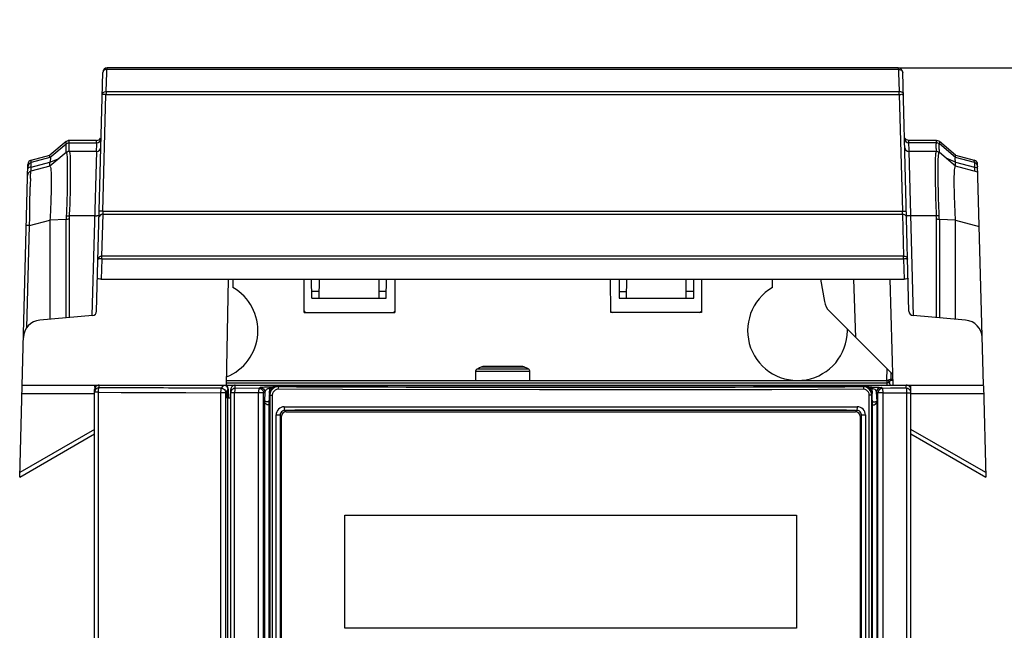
# Model space of a CAD drawing. Header units: millimetres. Extents: x 0 to 594, y 0 to 420.
# Tile 8 of 49: x 99 to 153, y 287 to 320. Entities that reach past the tile are written whole.
import ezdxf

# ---------------------------------------------------------------- set-up
doc = ezdxf.new("R2010")
doc.units = ezdxf.units.MM
doc.header["$LTSCALE"] = 32.67
doc.layers.get('0').update_dxf_attribs({"linetype": 'CONTINUOUS'})
doc.styles.get("Standard").update_dxf_attribs({"font": 'txt', "width": 0.8})
doc.dimstyles.new('DIMSTYLE_1', dxfattribs={"dimtxt": 3.5, "dimasz": 3.5, "dimexe": 1, "dimexo": 0, "dimgap": 0.875, "dimtad": 1, "dimlfac": 2, "dimdsep": 46, "dimtxsty": 'STANDARD', "dimblk": '_FILLED', "dimblk1": '_FILLED', "dimblk2": '_FILLED', "dimcen": 0.09, "dimclrt": 5, "dimadec": 0, "dimazin": 0, "dimtol": 1, "dimtp": 0.01, "dimtm": 0.01, "dimtfac": 1, "dimtofl": 0, "dimtmove": 0, "dimatfit": 3, "dimldrblk": '_FILLED', "dimfxl": 1, "dimtolj": 1, "dimarcsym": 0})

# ---------------------------------------------------------------- blocks, each defined once
blk = doc.blocks.new('_FILLED')
at = {"color": 0, "linetype": 'BYBLOCK'}
blk.add_solid([(0, 0), (-1, 0.143), (-1, -0.143)], dxfattribs=at)
blk = doc.blocks.new('*D2')
at = {"color": 2, "linetype": 'CONTINUOUS'}
for p, q in [((153.462, 344.366), (189.168, 344.366)), ((190.043, 344.366), (190.043, 331.03)), ((190.043, 317.693), (190.043, 331.03)), ((147.236, 317.693), (189.168, 317.693))]:
    blk.add_line(p, q, dxfattribs=at)
at = {"color": 2, "linetype": 'CONTINUOUS', "xscale": 3.5, "yscale": 3.5, "zscale": 3.5}
for p, rotation in [((190.043, 344.366), 90), ((190.043, 317.693), 270)]:
    blk.add_blockref('_FILLED', p, dxfattribs=dict(at, rotation=rotation))
at = {"color": 5, "linetype": 'CONTINUOUS', "insert": (185.668, 331.03), "char_height": 3.5, "width": 44.8, "attachment_point": 2, "rotation": 90, "line_spacing_factor": 0.9}
blk.add_mtext('100 MIN\\PAIR SPACE OUTLET', dxfattribs=at)

msp = doc.modelspace()

# ---------------------------------------------------------------- linework, layer by layer
at = {"color": 7, "linetype": 'CONTINUOUS'}
for p, q in [((103.6028, 317.4442), (103.6074, 317.62)), ((147.2364, 317.6932), (103.64, 317.6932)), ((147.2594, 317.62), (147.264, 317.444)), ((103.0451, 304.2751), (103.3901, 317.4498)), ((103.5755, 316.4019), (103.6028, 317.4442)), ((147.264, 317.444), (147.2913, 316.4019)), ((147.8313, 304.2751), (147.4863, 317.4498)), ((103.3934, 309.7903), (103.5622, 316.236)), ((147.3008, 316.236), (147.4696, 309.7903)), ((101.3685, 313.6348), (100.4723, 312.8843)), ((100.4723, 312.7501), (101.3685, 313.5001)), ((103.0481, 313.6931), (101.529, 313.6931)), ((149.3473, 313.6931), (147.8282, 313.6931)), ((150.4041, 312.8843), (149.5078, 313.6348)), ((150.4041, 312.7501), (149.5078, 313.5001)), ((99.4423, 312.6083), (100.4723, 312.8843)), ((101.3685, 313.0227), (100.4723, 312.2722)), ((100.4723, 312.7501), (100.4723, 312.8843)), ((100.4723, 312.4987), (100.9785, 312.7016)), ((103.0321, 313.081), (101.5348, 313.081)), ((149.3447, 313.081), (147.8442, 313.081)), ((150.4041, 312.2722), (149.5078, 313.0227)), ((150.4041, 312.4987), (149.8851, 312.7068)), ((150.4041, 312.7501), (150.4041, 312.8843)), ((150.4041, 312.8843), (151.434, 312.6083)), ((98.8052, 295.1165), (99.2571, 312.3735)), ((100.4723, 312.2722), (99.4262, 311.9919)), ((100.4723, 312.2722), (100.4723, 312.4987)), ((150.4041, 312.2722), (150.4041, 312.4987)), ((151.6305, 311.9436), (150.4041, 312.2722)), ((151.9382, 300.1932), (151.6192, 312.3735)), ((103.3379, 307.315), (103.3983, 309.6245)), ((147.4687, 309.6245), (147.5291, 307.315)), ((101.3685, 309.3365), (100.4723, 309.2972)), ((100.4723, 309.2972), (100.4723, 303.8274)), ((150.4041, 303.8274), (150.4041, 309.2972)), ((147.5291, 307.315), (103.338, 307.315)), ((103.3248, 307.1492), (103.295, 306.0308)), ((147.5384, 307.1491), (103.3248, 307.1492)), ((147.5384, 307.1491), (147.5682, 306.0316)), ((103.2951, 306.0296), (147.5681, 306.0311)), ((110.2901, 306.0304), (110.1882, 300.1932)), ((110.5651, 306.0304), (110.5647, 305.5753)), ((114.488, 304.193), (114.4863, 306.0309)), ((114.9074, 304.9932), (114.8984, 306.0309)), ((115.3189, 304.9932), (115.328, 306.031)), ((118.5984, 306.0313), (118.6074, 304.9932)), ((119.0189, 304.9932), (119.028, 306.0314)), ((119.4901, 306.0314), (119.4884, 304.193)), ((131.388, 304.193), (131.3863, 306.0326)), ((131.8484, 306.0327), (131.8574, 304.9932)), ((132.2689, 304.9932), (132.278, 306.0327)), ((135.5574, 304.9932), (135.5484, 306.0324)), ((135.9689, 304.9932), (135.978, 306.0324)), ((136.3901, 306.0323), (136.3884, 304.193)), ((140.3117, 305.5753), (140.3113, 306.0319)), ((142.9541, 306.0316), (143.1709, 304.802)), ((144.9091, 302.8082), (144.7965, 306.0314)), ((146.9589, 300.1932), (146.8061, 306.0312)), ((114.9074, 304.9932), (119.0189, 304.9932)), ((131.8574, 304.9932), (135.9689, 304.9932)), ((102.817, 304.0326), (99.9192, 303.779)), ((114.487, 304.193), (119.4889, 304.193)), ((136.3889, 304.193), (131.3875, 304.193)), ((146.9359, 300.7812), (143.4486, 304.2686)), ((150.9572, 303.779), (148.0594, 304.0326)), ((123.9382, 300.9373), (123.9382, 300.4432)), ((124.0172, 301.0694), (123.9775, 301.0385)), ((126.5381, 301.2082), (124.3382, 301.2082)), ((126.9382, 300.4432), (126.9382, 300.9373)), ((146.6138, 301.1034), (146.5971, 300.4662)), ((110.1925, 300.4432), (146.6289, 300.4432)), ((146.7882, 300.1932), (146.7783, 300.3063)), ((98.9382, 300.1932), (151.9382, 300.1932)), ((102.9382, 300.1932), (102.9425, 299.9433)), ((102.9382, 203.9432), (102.9382, 299.942)), ((103.1417, 299.7959), (103.191, 299.7959)), ((103.191, 299.7959), (104.408, 299.79)), ((104.564, 299.788), (107.9074, 299.7807)), ((107.9074, 299.7807), (107.9644, 299.774)), ((107.9644, 299.774), (109.8838, 299.7705)), ((109.9872, 300.1133), (109.9183, 300.0185)), ((110.0446, 300.1932), (109.9872, 300.1133)), ((110.1683, 299.7686), (110.2315, 299.8679)), ((110.297, 299.9519), (110.3126, 299.4932)), ((110.4382, 254.5428), (110.4382, 299.9431)), ((111.9715, 299.7627), (110.6551, 299.7646)), ((112.8132, 300.1081), (112.7565, 300.1932)), ((112.8882, 300.1081), (112.8132, 300.1081)), ((112.9749, 300.1932), (112.9725, 300.148)), ((116.6034, 299.9439), (113.0459, 299.9567)), ((145.3132, 300.1432), (113.0632, 300.1432)), ((127.4617, 299.9244), (116.6034, 299.9439)), ((121.6658, 300.1633), (121.6632, 300.1931)), ((124.9612, 300.1632), (121.6651, 300.1632)), ((124.9632, 300.1931), (124.9606, 300.1633)), ((140.2771, 299.9371), (127.4617, 299.9244)), ((133.4158, 300.1633), (133.4132, 300.1931)), ((136.7112, 300.1632), (133.4151, 300.1632)), ((136.7132, 300.1931), (136.7106, 300.1633)), ((145.3305, 299.9567), (140.2771, 299.9371)), ((145.4051, 300.1248), (145.4015, 300.1932)), ((145.5632, 300.1081), (145.4882, 300.1081)), ((145.6199, 300.1932), (145.5632, 300.1081)), ((146.8123, 300.0128), (146.3741, 300.0113)), ((146.4048, 299.7626), (147.7213, 299.7638)), ((147.2503, 300.0142), (146.8123, 300.0128)), ((147.6882, 300.0158), (147.2503, 300.0142)), ((147.9338, 299.9433), (147.9382, 300.1932)), ((147.9382, 254.5428), (147.9382, 299.9431)), ((151.9391, 300.1565), (152.0711, 295.1165)), ((110.2315, 299.4932), (110.4382, 299.4932)), ((110.2882, 203.9432), (110.2882, 299.4932)), ((112.5632, 299.6432), (112.5632, 255.6432)), ((145.8132, 255.6432), (145.8132, 299.6432)), ((113.3907, 298.9932), (144.9857, 298.9932)), ((113.3907, 298.9932), (113.413, 298.7965)), ((113.4131, 298.7965), (113.4879, 298.7966)), ((144.8882, 298.7932), (113.4882, 298.7932)), ((113.4882, 298.7182), (144.8882, 298.7182)), ((144.8885, 298.7966), (144.9634, 298.7965)), ((144.9857, 298.9932), (144.9634, 298.7965)), ((112.94, 255.9932), (112.94, 298.5432)), ((113.1609, 298.5432), (113.1609, 255.9932)), ((113.2382, 256.0682), (113.2382, 298.4682)), ((145.1382, 298.4682), (145.1382, 256.0682)), ((145.2155, 255.9932), (145.2155, 298.5432)), ((145.4364, 298.5432), (145.4364, 255.9932)), ((98.8052, 295.1165), (102.9382, 297.5026)), ((147.9382, 297.5026), (152.0711, 295.1165)), ((116.7382, 286.7682), (116.7382, 293.0182)), ((116.7382, 293.0182), (141.6382, 293.0182)), ((141.6382, 293.0182), (141.6382, 286.7682)), ((141.6382, 286.7682), (116.7382, 286.7682))]:
    msp.add_line(p, q, dxfattribs=at)
at = {"color": 9, "linetype": 'CONTINUOUS'}
for p, q in [((103.6074, 317.62), (147.2594, 317.62)), ((103.5622, 316.236), (147.3007, 316.236)), ((103.5756, 316.4019), (147.2912, 316.4019)), ((101.3685, 313.5001), (101.3685, 313.6348)), ((101.529, 313.5584), (101.529, 313.6931)), ((101.5295, 313.5576), (103.0446, 313.5576)), ((103.0417, 313.4691), (103.03, 313.0926)), ((103.0446, 313.5576), (103.0417, 313.4691)), ((103.0446, 313.5576), (103.0481, 313.6931)), ((147.8318, 313.5576), (147.8282, 313.6931)), ((149.3469, 313.5576), (147.8318, 313.5576)), ((147.8346, 313.4691), (147.8318, 313.5576)), ((147.8417, 313.2429), (147.8346, 313.4691)), ((147.8464, 313.0925), (147.8417, 313.2429)), ((149.3473, 313.5584), (149.3473, 313.6931)), ((149.5078, 313.6348), (149.5078, 313.5001)), ((100.4723, 312.7501), (99.439, 312.4789)), ((103.0321, 313.081), (102.789, 304.0333)), ((148.0877, 304.0192), (147.8442, 313.081)), ((151.4374, 312.4789), (150.4041, 312.7501)), ((99.4295, 311.9918), (99.4356, 312.2266)), ((99.4356, 312.2266), (100.4723, 312.4987)), ((99.439, 312.4789), (99.4423, 312.6083)), ((150.4041, 312.4987), (151.4407, 312.2266)), ((151.4374, 312.4789), (151.434, 312.6083)), ((151.4407, 312.2266), (151.4468, 311.9928)), ((99.3828, 311.1037), (99.3834, 311.1287)), ((102.9329, 309.5272), (101.5348, 309.5272)), ((103.3933, 309.7903), (147.4696, 309.7903)), ((103.3982, 309.6245), (147.4687, 309.6245)), ((149.3416, 309.5272), (147.9435, 309.5272)), ((99.2061, 303.3563), (99.3538, 308.9975)), ((99.3538, 308.9975), (100.4723, 309.2972)), ((101.3685, 303.9058), (101.3685, 309.3365)), ((101.529, 309.3395), (101.529, 303.9199)), ((149.3473, 303.9199), (149.3473, 309.3396)), ((149.5078, 309.3365), (149.5078, 303.9058)), ((150.4041, 309.2972), (149.5078, 309.3365)), ((150.4041, 309.2972), (151.7089, 308.9476)), ((115.3222, 305.3638), (114.9042, 305.3638)), ((119.0222, 305.3638), (118.6042, 305.3638)), ((131.8542, 305.3638), (132.2722, 305.3638)), ((135.9722, 305.3638), (135.5542, 305.3638)), ((126.9381, 300.9373), (123.9382, 300.9373)), ((126.785, 301.0691), (124.0172, 301.0694)), ((124.2851, 301.1967), (124.5527, 301.1967)), ((124.5527, 301.1967), (124.858, 301.1967)), ((124.858, 301.1967), (124.9211, 301.1967)), ((124.9211, 301.1967), (124.9803, 301.1967)), ((124.9803, 301.1967), (126.0091, 301.1967)), ((126.0091, 301.1967), (126.0687, 301.1967)), ((126.0687, 301.1967), (126.3164, 301.1967)), ((126.8592, 301.0694), (126.785, 301.0691)), ((146.8454, 300.5185), (146.8544, 300.8628)), ((110.1882, 300.3063), (146.6289, 300.3063)), ((146.6289, 300.3063), (146.6289, 300.4432)), ((146.6388, 300.1932), (146.6289, 300.3063)), ((146.8454, 300.5185), (146.8454, 300.4597)), ((146.8454, 300.5185), (146.9525, 300.5185)), ((146.8454, 300.4597), (146.9525, 300.4597)), ((98.9258, 299.7185), (102.9382, 299.7185)), ((103.1417, 299.7975), (102.9382, 299.7975)), ((103.1417, 205.0465), (103.1417, 299.7959)), ((103.1882, 300.0474), (103.1882, 300.1932)), ((103.9176, 300.0439), (103.1882, 300.0474)), ((109.8838, 299.7705), (109.8838, 205.0465)), ((110.1683, 205.0465), (110.1683, 299.7686)), ((110.2494, 299.8791), (110.2931, 299.9519)), ((110.297, 299.9519), (110.2931, 299.9519)), ((110.6551, 299.7646), (110.4382, 299.7658)), ((110.6551, 255.3861), (110.6551, 299.7646)), ((110.6882, 300.0158), (110.6882, 300.1932)), ((112.0023, 300.0113), (110.6882, 300.0158)), ((111.9715, 255.416), (111.9715, 299.7627)), ((112.0752, 300.055), (112.0023, 300.0113)), ((112.2521, 299.7614), (112.3249, 299.8051)), ((112.2521, 255.4159), (112.2521, 299.7614)), ((112.3249, 299.8051), (112.3027, 299.2968)), ((112.5787, 299.7207), (112.5909, 300.0003)), ((112.715, 300.0003), (112.5909, 300.0003)), ((112.824, 300.0735), (112.5911, 300.0735)), ((113.0632, 300.1432), (113.0632, 300.1066)), ((145.3132, 300.1432), (145.3132, 300.1066)), ((145.7853, 300.0735), (145.5523, 300.0735)), ((145.7854, 300.0003), (145.6614, 300.0003)), ((145.7854, 300.0003), (145.7976, 299.7207)), ((146.0736, 299.2968), (146.0514, 299.8051)), ((146.0514, 299.8051), (146.1243, 299.7614)), ((146.1243, 255.4159), (146.1243, 299.7614)), ((146.3741, 299.7614), (146.1243, 299.7614)), ((146.3741, 300.0113), (146.3012, 300.055)), ((146.4048, 255.416), (146.4048, 299.7626)), ((147.6882, 300.0158), (147.6882, 300.1932)), ((147.7213, 299.7648), (147.9382, 299.7658)), ((147.7213, 255.3861), (147.7213, 299.7648)), ((147.9382, 299.7185), (151.9506, 299.7185)), ((112.3027, 299.2968), (112.3027, 255.2112)), ((112.5589, 299.2664), (112.5632, 299.3645)), ((112.5632, 299.6432), (112.7308, 299.6432)), ((112.5985, 299.6432), (112.5985, 255.6432)), ((112.7308, 299.6432), (112.7308, 255.6432)), ((145.6456, 255.6432), (145.6456, 299.6432)), ((145.8132, 299.6432), (145.6456, 299.6432)), ((145.7779, 255.6432), (145.7779, 299.6432)), ((145.8132, 299.3645), (145.8175, 299.2664)), ((146.0736, 255.2112), (146.0736, 299.2968)), ((112.5525, 255.1269), (112.5525, 299.0897)), ((145.8239, 255.1269), (145.8239, 299.0897)), ((112.94, 298.5432), (113.1609, 298.5432)), ((145.2132, 298.5432), (145.4364, 298.5432)), ((102.9382, 297.7413), (98.8116, 295.3588)), ((152.0648, 295.3588), (147.9382, 297.7413))]:
    msp.add_line(p, q, dxfattribs=at)
at = {"color": 7, "linetype": 'CONTINUOUS'}
for centre, radius, start, end in [((103.64, 317.4432), 0.25, 90, 178.49996), ((147.2364, 317.4432), 0.25, 1.5148, 90), ((101.5292, 313.4419), 0.2512, 90.02802, 103.27772), ((103.0321, 313.331), 0.25, 270, 358.50984), ((147.8442, 313.331), 0.25, 181.4903, 270), ((149.3468, 313.4421), 0.2511, 50.10444, 63.35873), ((101.529, 312.831), 0.25, 90, 129.93879), ((149.3473, 312.831), 0.25, 50.05867, 90), ((99.5068, 312.367), 0.2498, 104.96453, 178.50057), ((151.3695, 312.367), 0.2498, 1.49943, 75.03546), ((99.4909, 311.7504), 0.25, 105.00001, 178.5), ((109.1889, 303.196), 2.7485, 291.64451, 59.95641), ((141.688, 303.1958), 2.7491, 120.05695, 359.95803), ((144.1557, 304.9757), 1, 190, 225), ((102.7952, 304.2816), 0.25, 275, 358.49994), ((114.6882, 304.4182), 0.25, 215.38034, 247.05595), ((119.2882, 304.4182), 0.25, 294.99421, 324.6197), ((131.5882, 304.4182), 0.25, 215.38034, 247.05595), ((136.1882, 304.4182), 0.25, 294.99396, 324.6197), ((148.0812, 304.2816), 0.25, 181.49848, 265), ((100.0063, 302.7828), 1, 95, 178.5), ((150.87, 302.7828), 1, 1.49993, 85), ((141.7044, 303.1956), 2.7331, 359.95939, 2.04143), ((124.0893, 300.937), 0.1511, 156.90478, 176.05648), ((125.4378, 298.4248), 3.002, 114.46759, 118.24262), ((125.4085, 298.49), 2.9305, 112.53941, 114.4747), ((124.3427, 301.0582), 0.15, 91.73734, 108.70975), ((125.4382, 298.424), 3.0029, 61.75765, 67.41965), ((146.6289, 300.2932), 0.15, 5, 90), ((146.6382, 300.2932), 0.15, 19.86857, 90), ((103.1882, 299.9432), 0.25, 120.39951, 180), ((113.0632, 299.6432), 0.5, 90, 180), ((113.0546, 299.6432), 0.4561, 176.77966, 179.99256), ((145.3132, 299.6432), 0.5, 360, 90), ((145.3144, 299.6481), 0.4585, 84.43197, 90.14971), ((145.3134, 299.6384), 0.4683, 67.69032, 84.42396), ((113.4882, 298.4682), 0.25, 90, 180), ((129.1515, -7509.2057), 7808.018, 89.99973112, 90.11494109), ((129.1989, -7535.1699), 7833.9822, 89.8852503, 90.00007835), ((144.8882, 298.4682), 0.25, 0, 90)]:
    msp.add_arc(centre, radius, start, end, dxfattribs=at)
at = {"color": 9, "linetype": 'CONTINUOUS'}
for centre, radius, start, end in [((103.6025, 316.0644), 0.3385, 94.56816, 98.85806), ((103.0448, 313.8074), 0.2498, 269.96152, 358.50262), ((147.8316, 313.8074), 0.2498, 181.49962, 270.03624), ((81.9097, 313.4735), 19.6277, 358.88781, 359.32722), ((168.9668, 313.4735), 19.6279, 180.6728, 181.11218), ((77.6726, 313.3395), 23.7007, 359.26232, 359.65932), ((101.5355, 312.8306), 0.2506, 116.8713, 130.22336), ((179.1425, 313.4287), 29.6399, 180.44473, 180.76216), ((99.5035, 312.2375), 0.2498, 104.96336, 178.50167), ((151.3729, 312.2375), 0.2498, 1.49832, 75.03656), ((146.6501, 312.5403), 4.8009, 356.25339, 356.59648), ((137.8792, 310.2088), 38.5068, 177.93067, 178.63106), ((104.8402, 309.3316), 3.3111, 176.61194, 179.86243), ((103.045, 313.6502), 4.1245, 268.44224, 270.22196), ((146.0267, 309.3313), 3.3206, 0.14406, 3.3834), ((149.3779, 305.9924), 3.3466, 87.77432, 89.04986), ((103.1881, 299.7976), 0.2499, 89.97211, 180.00795), ((110.6881, 299.7659), 0.2499, 89.97241, 180.00795), ((112.525, 299.7692), 0.2047, 136.75611, 150.8346), ((112.5968, 286.085), 13.9885, 90.02343, 90.64673), ((129.1882, 4288.9786), 3988.9046, 269.7683833, 270.2316167), ((146.3015, 299.8049), 0.2501, 90.0774, 179.95752), ((146.3744, 299.7612), 0.2501, 90.07866, 179.95626), ((147.6883, 299.7659), 0.2499, 359.99205, 90.02759)]:
    msp.add_arc(centre, radius, start, end, dxfattribs=at)
at = {"color": 7, "linetype": 'CONTINUOUS'}
for centre, major_axis, start_param, end_param in [((110.6882, 299.9431), (0, 0.2501), -0.0000001, 1.5707963), ((147.6882, 299.9431), (0, -0.2501), 1.5707963, 3.1415927)]:
    msp.add_ellipse(centre, major_axis=major_axis, ratio=0.9996573, start_param=start_param, end_param=end_param, dxfattribs=at)
at = {"color": 9, "linetype": 'CONTINUOUS'}
for points in [[(103.4979, 317.5914), (103.468, 317.5772), (103.4397, 317.5565), (103.4197, 317.5302)], [(103.6074, 317.62), (103.5698, 317.617), (103.532, 317.6077), (103.4979, 317.5914)], [(103.6169, 317.6597), (103.6127, 317.6467), (103.6098, 317.6334), (103.6074, 317.62)], [(147.2594, 317.62), (147.2983, 317.6179), (147.3376, 317.6093), (147.3731, 317.5934)], [(147.3731, 317.5934), (147.4043, 317.5794), (147.434, 317.5587), (147.4551, 317.5319)], [(103.4197, 317.5302), (103.4025, 317.5074), (103.3908, 317.4783), (103.3901, 317.4498)], [(147.4551, 317.5319), (147.4732, 317.5088), (147.4855, 317.4791), (147.4863, 317.4498)], [(101.3685, 313.5001), (101.4122, 313.5366), (101.4721, 313.5584), (101.529, 313.5584)], [(101.3688, 313.4989), (101.4124, 313.5356), (101.4725, 313.5575), (101.5295, 313.5576)], [(149.5076, 313.4989), (149.4639, 313.5356), (149.4039, 313.5575), (149.3469, 313.5576)], [(149.5078, 313.5001), (149.4642, 313.5366), (149.4043, 313.5584), (149.3473, 313.5584)], [(101.5348, 313.081), (101.4962, 313.081), (101.4567, 313.0715), (101.4223, 313.0541)], [(149.5026, 313.0219), (149.459, 313.0589), (149.3987, 313.081), (149.3416, 313.081)], [(99.2756, 312.1673), (99.2621, 312.1544), (99.2509, 312.1361), (99.2504, 312.1175)], [(151.447, 312.3553), (151.4462, 312.3219), (151.4445, 312.2886), (151.4425, 312.2553)], [(151.6017, 312.1665), (151.6147, 312.1537), (151.6255, 312.1357), (151.6259, 312.1175)], [(103.3983, 309.6245), (103.3606, 309.6215), (103.3227, 309.6122), (103.2886, 309.5959)], [(147.4687, 309.6245), (147.5071, 309.6225), (147.5461, 309.614), (147.5813, 309.5984)], [(149.5078, 309.3365), (149.5082, 309.4022), (149.5058, 309.468), (149.5026, 309.5336)], [(149.4334, 309.3385), (149.4047, 309.339), (149.376, 309.3393), (149.3473, 309.3395)], [(146.7032, 300.311), (146.6784, 300.3101), (146.6536, 300.3084), (146.6289, 300.3063)], [(146.6609, 300.4188), (146.678, 300.4411), (146.6982, 300.4617), (146.7212, 300.478)], [(146.7212, 300.478), (146.7389, 300.4905), (146.7586, 300.5008), (146.7792, 300.5077)], [(146.7792, 300.5077), (146.8005, 300.5147), (146.8231, 300.5182), (146.8454, 300.5185)], [(109.9183, 300.0185), (109.9614, 300.0185), (110.0059, 300.0065), (110.0433, 299.985)], [(110.0433, 299.985), (110.1155, 299.9435), (110.1682, 299.8519), (110.1683, 299.7686)], [(112.0752, 300.055), (112.1584, 300.0549), (112.2499, 300.0022), (112.2914, 299.93)], [(112.2914, 299.93), (112.3129, 299.8926), (112.3249, 299.8482), (112.3249, 299.8051)], [(112.3462, 299.8689), (112.3353, 299.8493), (112.3276, 299.8274), (112.3249, 299.8051)], [(145.8295, 299.9958), (145.8149, 299.998), (145.8002, 299.9994), (145.7854, 300.0003)], [(145.862, 299.9896), (145.8513, 299.9922), (145.8404, 299.9942), (145.8295, 299.9958)], [(146.3741, 299.7614), (146.3843, 299.7614), (146.3947, 299.7608), (146.4048, 299.7626)]]:
    msp.add_open_spline(points, degree=3, dxfattribs=at)
for points, knots in [([(103.64, 317.6932), (103.6378, 317.6932), (103.6243, 317.6869), (103.6205, 317.6711), (103.6169, 317.6597)], [0, 0, 0, 0, 0.1518967, 1, 1, 1, 1]), ([(147.2448, 317.6847), (147.2437, 317.687), (147.2418, 317.6906), (147.238, 317.6932), (147.2364, 317.6932)], [0, 0, 0, 0, 0.6155725, 1, 1, 1, 1]), ([(147.2594, 317.62), (147.2585, 317.6272), (147.2551, 317.649), (147.2513, 317.6713), (147.2448, 317.6847)], [0, 0, 0, 0, 0.327814, 1, 1, 1, 1]), ([(103.3582, 316.2316), (103.3592, 316.2719), (103.4114, 316.3597), (103.5012, 316.3912), (103.5504, 316.3989)], [0, 0, 0, 0, 0.4474388, 1, 1, 1, 1]), ([(103.5622, 316.236), (103.5353, 316.2365), (103.4881, 316.2361), (103.4199, 316.2391), (103.3886, 316.2315), (103.3583, 316.2367), (103.3582, 316.2316)], [0, 0, 0, 0, 0.394262, 0.7159323, 0.9254335, 1, 1, 1, 1]), ([(103.5757, 316.4019), (103.5735, 316.3901), (103.5654, 316.3351), (103.5626, 316.2795), (103.5622, 316.236)], [0, 0, 0, 0, 0.2163581, 1, 1, 1, 1]), ([(147.3007, 316.236), (147.3006, 316.2513), (147.2996, 316.3066), (147.2964, 316.3621), (147.2912, 316.4018)], [0, 0, 0, 0, 0.2759393, 1, 1, 1, 1]), ([(147.2913, 316.4019), (147.3476, 316.3989), (147.4516, 316.373), (147.517, 316.2763), (147.5182, 316.2316)], [0, 0, 0, 0, 0.5576696, 1, 1, 1, 1]), ([(147.3008, 316.236), (147.3291, 316.2366), (147.3793, 316.2363), (147.452, 316.2396), (147.4854, 316.2314), (147.5181, 316.2371), (147.5182, 316.2316)], [0, 0, 0, 0, 0.3907897, 0.7132762, 0.9246559, 1, 1, 1, 1]), ([(101.3728, 313.1986), (101.3731, 313.239), (101.373, 313.3101), (101.3739, 313.4017), (101.3708, 313.4606), (101.372, 313.4905), (101.3688, 313.4989)], [0, 0, 0, 0, 0.4039598, 0.7103845, 0.9107415, 1, 1, 1, 1]), ([(101.536, 313.2431), (101.5365, 313.286), (101.5365, 313.361), (101.5379, 313.4582), (101.5324, 313.5181), (101.5343, 313.5502), (101.5295, 313.5576)], [0, 0, 0, 0, 0.4090936, 0.7173764, 0.9159452, 1, 1, 1, 1]), ([(149.3403, 313.2431), (149.3398, 313.286), (149.3399, 313.3609), (149.3385, 313.4582), (149.344, 313.5181), (149.3421, 313.5502), (149.3469, 313.5576)], [0, 0, 0, 0, 0.4090935, 0.7173766, 0.9159454, 1, 1, 1, 1]), ([(149.5035, 313.1987), (149.503, 313.2698), (149.501, 313.3614), (149.5054, 313.4607), (149.5049, 313.4903), (149.5076, 313.4989)], [0, 0, 0, 0, 0.7104225, 0.910314, 1, 1, 1, 1]), ([(101.3737, 313.0219), (101.3859, 313.0198), (101.4002, 312.9682), (101.4055, 312.9332), (101.4087, 312.9041)], [0, 0, 0, 0, 0.2973197, 1, 1, 1, 1]), ([(101.4087, 312.9041), (101.4255, 312.7506), (101.4295, 312.3386), (101.4325, 311.5938), (101.4174, 310.6241), (101.3915, 309.9118), (101.3737, 309.5337)], [0, 0, 0, 0, 0.1373646, 0.365814, 0.6631739, 1, 1, 1, 1]), ([(101.5734, 312.962), (101.5917, 312.8056), (101.5949, 312.385), (101.5982, 311.6256), (101.5826, 310.6375), (101.5547, 309.9121), (101.5348, 309.5272)], [0, 0, 0, 0, 0.1375026, 0.3662417, 0.6635558, 1, 1, 1, 1]), ([(101.5364, 313.0809), (101.5489, 313.0788), (101.5644, 313.0269), (101.5699, 312.9913), (101.5734, 312.962)], [0, 0, 0, 0, 0.3006295, 1, 1, 1, 1]), ([(149.303, 312.9618), (149.2846, 312.8054), (149.2815, 312.3847), (149.2782, 311.6254), (149.2938, 310.6373), (149.3217, 309.9121), (149.3416, 309.5272)], [0, 0, 0, 0, 0.1375355, 0.3662809, 0.6635803, 1, 1, 1, 1]), ([(149.3399, 313.0808), (149.3274, 313.0787), (149.3119, 313.0269), (149.3064, 312.9912), (149.303, 312.9618)], [0, 0, 0, 0, 0.3006744, 1, 1, 1, 1]), ([(149.5026, 309.5336), (149.4841, 309.9103), (149.4595, 310.6205), (149.4438, 311.588), (149.4468, 312.3329), (149.4508, 312.7457), (149.4673, 312.9001)], [0, 0, 0, 0, 0.3359758, 0.6329984, 0.8617105, 1, 1, 1, 1]), ([(149.4673, 312.9001), (149.4705, 312.9302), (149.4758, 312.9661), (149.4901, 313.0198), (149.5026, 313.0219)], [0, 0, 0, 0, 0.7039361, 1, 1, 1, 1]), ([(99.4356, 312.2266), (99.419, 312.2248), (99.3628, 312.2156), (99.3049, 312.1953), (99.2756, 312.1673)], [0, 0, 0, 0, 0.2926249, 1, 1, 1, 1]), ([(99.4294, 312.3553), (99.4292, 312.364), (99.4287, 312.3931), (99.4289, 312.4223), (99.4305, 312.4426)], [0, 0, 0, 0, 0.2998743, 1, 1, 1, 1]), ([(99.4356, 312.2266), (99.4349, 312.2383), (99.4322, 312.2812), (99.4302, 312.3241), (99.4294, 312.3553)], [0, 0, 0, 0, 0.2737567, 1, 1, 1, 1]), ([(99.4305, 312.4426), (99.4309, 312.4473), (99.4327, 312.4591), (99.4328, 312.4742), (99.439, 312.4789)], [0, 0, 0, 0, 0.3790845, 1, 1, 1, 1]), ([(151.4374, 312.4789), (151.4472, 312.4713), (151.4438, 312.4214), (151.4477, 312.3844), (151.447, 312.3553)], [0, 0, 0, 0, 0.2988335, 1, 1, 1, 1]), ([(151.4407, 312.2266), (151.4576, 312.2248), (151.514, 312.2155), (151.5725, 312.195), (151.6017, 312.1665)], [0, 0, 0, 0, 0.2932849, 1, 1, 1, 1]), ([(99.3975, 311.5992), (99.3996, 311.6558), (99.4037, 311.753), (99.4095, 311.8655), (99.4153, 311.9304), (99.4183, 311.963), (99.4224, 311.9796), (99.4237, 311.9912), (99.4262, 311.9919)], [0, 0, 0, 0, 0.4304046, 0.7420129, 0.8521482, 0.9316767, 0.9807159, 1, 1, 1, 1]), ([(99.3538, 308.9975), (99.3555, 309.1917), (99.3612, 309.8938), (99.3707, 310.5959), (99.3828, 311.1037)], [0, 0, 0, 0, 0.2765436, 1, 1, 1, 1]), ([(101.3737, 309.5337), (101.3856, 309.5335), (101.4394, 309.5322), (101.4931, 309.5297), (101.5348, 309.5272)], [0, 0, 0, 0, 0.2216703, 1, 1, 1, 1]), ([(103.1828, 309.5338), (103.1827, 309.5308), (103.1662, 309.5308), (103.1473, 309.5269), (103.1067, 309.5265), (103.0778, 309.5258), (103.061, 309.5257)], [0, 0, 0, 0, 0.0731063, 0.2720318, 0.5876894, 1, 1, 1, 1]), ([(103.2886, 309.5959), (103.2729, 309.5884), (103.2206, 309.5579), (103.1818, 309.4978), (103.1807, 309.4542)], [0, 0, 0, 0, 0.284435, 1, 1, 1, 1]), ([(103.3934, 309.7903), (103.3665, 309.7908), (103.3193, 309.7905), (103.2511, 309.7935), (103.2198, 309.7859), (103.1895, 309.7911), (103.1894, 309.786)], [0, 0, 0, 0, 0.3942656, 0.7159379, 0.9254372, 1, 1, 1, 1]), ([(103.3933, 309.7903), (103.3927, 309.7749), (103.3913, 309.7196), (103.3928, 309.664), (103.3982, 309.6245)], [0, 0, 0, 0, 0.2783578, 1, 1, 1, 1]), ([(147.4687, 309.6245), (147.4697, 309.6363), (147.4725, 309.6915), (147.4716, 309.7469), (147.4696, 309.7903)], [0, 0, 0, 0, 0.2138296, 1, 1, 1, 1]), ([(147.4696, 309.7903), (147.4979, 309.7909), (147.5481, 309.7906), (147.6207, 309.7939), (147.6542, 309.7858), (147.6869, 309.7914), (147.687, 309.786)], [0, 0, 0, 0, 0.3907428, 0.7132017, 0.9245839, 1, 1, 1, 1]), ([(147.5813, 309.5984), (147.5977, 309.5911), (147.6526, 309.5611), (147.6943, 309.4997), (147.6957, 309.4548)], [0, 0, 0, 0, 0.2858109, 1, 1, 1, 1]), ([(147.9435, 309.5272), (147.8915, 309.5259), (147.8105, 309.5268), (147.7284, 309.5252), (147.6997, 309.5311)], [0, 0, 0, 0, 0.640226, 1, 1, 1, 1]), ([(149.5026, 309.5336), (149.4907, 309.5335), (149.437, 309.5322), (149.3833, 309.5297), (149.3416, 309.5272)], [0, 0, 0, 0, 0.2216709, 1, 1, 1, 1]), ([(99.3538, 308.9975), (99.3291, 308.9979), (99.286, 308.9974), (99.2241, 308.9992), (99.1956, 308.9927), (99.1687, 308.996), (99.1686, 308.9914)], [0, 0, 0, 0, 0.3985906, 0.7188925, 0.9258707, 1, 1, 1, 1]), ([(101.529, 309.3395), (101.5146, 309.3395), (101.4611, 309.3393), (101.4076, 309.3382), (101.3685, 309.3365)], [0, 0, 0, 0, 0.2699669, 1, 1, 1, 1]), ([(103.1202, 307.1448), (103.1214, 307.1885), (103.1831, 307.283), (103.2834, 307.3107), (103.3379, 307.315)], [0, 0, 0, 0, 0.4443619, 1, 1, 1, 1]), ([(103.3248, 307.1491), (103.3249, 307.1644), (103.3263, 307.2199), (103.3308, 307.2754), (103.338, 307.315)], [0, 0, 0, 0, 0.2754717, 1, 1, 1, 1]), ([(147.5384, 307.1491), (147.5384, 307.1644), (147.5373, 307.2198), (147.5342, 307.2752), (147.529, 307.315)], [0, 0, 0, 0, 0.2759401, 1, 1, 1, 1]), ([(147.5291, 307.315), (147.5854, 307.3121), (147.6895, 307.2862), (147.755, 307.1894), (147.7561, 307.1447)], [0, 0, 0, 0, 0.5576828, 1, 1, 1, 1]), ([(103.3248, 307.1492), (103.2979, 307.1497), (103.2505, 307.1493), (103.1821, 307.1524), (103.1507, 307.1447), (103.1203, 307.1499), (103.1202, 307.1448)], [0, 0, 0, 0, 0.3940874, 0.7157708, 0.9253971, 1, 1, 1, 1]), ([(147.7561, 307.1448), (147.756, 307.1503), (147.7233, 307.1446), (147.6898, 307.1528), (147.617, 307.1494), (147.5668, 307.1497), (147.5384, 307.1491)], [0, 0, 0, 0, 0.0754013, 0.2868381, 0.6093257, 1, 1, 1, 1]), ([(126.3164, 301.1967), (126.3553, 301.1968), (126.4184, 301.1974), (126.5203, 301.1961), (126.5454, 301.1976), (126.5961, 301.1947), (126.5912, 301.1967)], [0, 0, 0, 0, 0.4248341, 0.7421003, 0.942707, 1, 1, 1, 1]), ([(146.7783, 300.3063), (146.7777, 300.3132), (146.7391, 300.308), (146.7215, 300.3117), (146.7032, 300.311)], [0, 0, 0, 0, 0.2770021, 1, 1, 1, 1]), ([(146.8454, 300.4597), (146.8342, 300.4587), (146.7901, 300.4414), (146.7736, 300.3931), (146.7636, 300.3612)], [0, 0, 0, 0, 0.252011, 1, 1, 1, 1]), ([(103.1417, 299.7975), (103.142, 299.8559), (103.1469, 299.9369), (103.1647, 300.0151), (103.1792, 300.0462), (103.1882, 300.0474)], [0, 0, 0, 0, 0.6763074, 0.8947635, 1, 1, 1, 1]), ([(109.9183, 300.0185), (109.417, 300.0203), (107.4167, 300.0279), (105.4165, 300.0367), (103.9176, 300.0439)], [0, 0, 0, 0, 0.250643, 1, 1, 1, 1]), ([(109.9183, 300.0185), (109.9103, 300.017), (109.9016, 299.9839), (109.892, 299.937), (109.8857, 299.8574), (109.8839, 299.8), (109.8838, 299.7686)], [0, 0, 0, 0, 0.0963835, 0.3145227, 0.6311794, 1, 1, 1, 1]), ([(110.1683, 299.7686), (110.1603, 299.7686), (110.0655, 299.7686), (109.9707, 299.7683), (109.8838, 299.7697)], [0, 0, 0, 0, 0.0837263, 1, 1, 1, 1]), ([(110.6882, 300.0158), (110.6802, 300.0143), (110.6722, 299.9809), (110.663, 299.9343), (110.6569, 299.8546), (110.6553, 299.7972), (110.6551, 299.7658)], [0, 0, 0, 0, 0.0956705, 0.3136777, 0.6306721, 1, 1, 1, 1]), ([(112.0023, 300.0113), (111.9945, 300.0097), (111.988, 299.9764), (111.9786, 299.9304), (111.9734, 299.8511), (111.9717, 299.7939), (111.9715, 299.7627)], [0, 0, 0, 0, 0.0939422, 0.3118719, 0.6294117, 1, 1, 1, 1]), ([(112.2521, 299.7614), (112.2436, 299.7614), (112.1501, 299.7616), (112.0566, 299.7615), (111.9715, 299.7627)], [0, 0, 0, 0, 0.0904813, 1, 1, 1, 1]), ([(112.4389, 300.0726), (112.3491, 300.0715), (112.2292, 300.0644), (112.1052, 300.0649), (112.0752, 300.055)], [0, 0, 0, 0, 0.7396727, 1, 1, 1, 1]), ([(112.5909, 300.0003), (112.5633, 299.9986), (112.4844, 299.9892), (112.4111, 299.9469), (112.3759, 299.9094)], [0, 0, 0, 0, 0.3501069, 1, 1, 1, 1]), ([(112.5911, 300.0735), (112.5846, 300.0714), (112.5956, 300.0363), (112.5913, 300.018), (112.5909, 300.0003)], [0, 0, 0, 0, 0.2766942, 1, 1, 1, 1]), ([(113.0632, 300.1066), (113.0586, 300.1052), (113.0554, 300.0853), (113.0497, 300.0573), (113.047, 300.0098), (113.046, 299.9755), (113.0459, 299.9567)], [0, 0, 0, 0, 0.0947452, 0.3133065, 0.6306342, 1, 1, 1, 1]), ([(145.3132, 300.1066), (145.3178, 300.1052), (145.3209, 300.0853), (145.3266, 300.0573), (145.3294, 300.0097), (145.3304, 299.9754), (145.3305, 299.9567)], [0, 0, 0, 0, 0.0948474, 0.3135619, 0.6307814, 1, 1, 1, 1]), ([(145.7854, 300.0003), (145.785, 300.018), (145.7809, 300.0362), (145.7918, 300.0715), (145.7853, 300.0735)], [0, 0, 0, 0, 0.7232902, 1, 1, 1, 1]), ([(145.7853, 300.0735), (145.8599, 300.0734), (145.9882, 300.0739), (146.159, 300.0647), (146.259, 300.0684), (146.3012, 300.055)], [0, 0, 0, 0, 0.4331663, 0.7429976, 1, 1, 1, 1]), ([(146.0514, 299.8051), (146.0494, 299.8222), (146.0238, 299.9109), (145.9336, 299.9717), (145.862, 299.9896)], [0, 0, 0, 0, 0.1889146, 1, 1, 1, 1]), ([(146.4048, 299.7614), (146.4047, 299.7928), (146.403, 299.8502), (146.3979, 299.9299), (146.3884, 299.9761), (146.3819, 300.0097), (146.3741, 300.0113)], [0, 0, 0, 0, 0.370255, 0.6878949, 0.9060194, 1, 1, 1, 1]), ([(147.7213, 299.7658), (147.7212, 299.7972), (147.7194, 299.8547), (147.7136, 299.9343), (147.704, 299.9809), (147.6961, 300.0142), (147.6882, 300.0158)], [0, 0, 0, 0, 0.3693673, 0.6864001, 0.9045353, 1, 1, 1, 1]), ([(112.5589, 299.2664), (112.5235, 299.2661), (112.4615, 299.2688), (112.3807, 299.2743), (112.3333, 299.2839), (112.3063, 299.2904), (112.3027, 299.2968)], [0, 0, 0, 0, 0.4089816, 0.7210726, 0.9154166, 1, 1, 1, 1]), ([(112.5525, 299.0897), (112.4867, 299.0929), (112.3667, 299.1339), (112.3053, 299.2471), (112.3027, 299.2968)], [0, 0, 0, 0, 0.5700797, 1, 1, 1, 1]), ([(112.5525, 299.0897), (112.553, 299.1059), (112.5549, 299.1648), (112.557, 299.2238), (112.5589, 299.2664)], [0, 0, 0, 0, 0.2757746, 1, 1, 1, 1]), ([(145.8175, 299.2664), (145.8529, 299.2661), (145.9149, 299.2687), (145.9957, 299.2743), (146.0431, 299.2839), (146.07, 299.2904), (146.0736, 299.2968)], [0, 0, 0, 0, 0.4089768, 0.7211727, 0.9155192, 1, 1, 1, 1]), ([(145.8239, 299.0897), (145.8233, 299.1059), (145.8214, 299.1648), (145.8194, 299.2238), (145.8175, 299.2664)], [0, 0, 0, 0, 0.2757747, 1, 1, 1, 1]), ([(145.8239, 299.0897), (145.8897, 299.0931), (146.0098, 299.1337), (146.0711, 299.2471), (146.0736, 299.2968)], [0, 0, 0, 0, 0.570011, 1, 1, 1, 1])]:
    msp.add_open_spline(points, degree=3, knots=knots, dxfattribs=at)
at = {"color": 7, "linetype": 'CONTINUOUS'}
for points in [[(103.0481, 313.6931), (103.1302, 313.6931), (103.2203, 313.7439), (103.2624, 313.8144)], [(147.8282, 313.6931), (147.7461, 313.6931), (147.6561, 313.7439), (147.6139, 313.8144)], [(101.3685, 313.6348), (101.398, 313.6594), (101.4341, 313.6775), (101.4715, 313.6863)], [(149.3473, 313.6931), (149.3857, 313.6931), (149.4251, 313.6838), (149.4594, 313.6666)], [(101.3737, 309.5337), (101.3713, 309.468), (101.3662, 309.4022), (101.3685, 309.3365)], [(123.9775, 301.0385), (123.9662, 301.0262), (123.9569, 301.0117), (123.9503, 300.9963)], [(126.5912, 301.1967), (126.5745, 301.2037), (126.5563, 301.2076), (126.5382, 301.2081)], [(126.9382, 300.9373), (126.9382, 300.9886), (126.9044, 301.0451), (126.8592, 301.0694)], [(104.408, 299.79), (104.4599, 299.787), (104.512, 299.788), (104.564, 299.788)], [(110.0456, 300.1932), (110.1276, 300.1938), (110.2179, 300.1438), (110.2605, 300.0738)], [(110.257, 300.0728), (110.2353, 300.1088), (110.2031, 300.14), (110.1665, 300.1607)], [(110.2329, 299.6181), (110.2346, 299.7014), (110.2371, 299.7846), (110.2371, 299.8679)], [(110.2371, 299.8679), (110.24, 299.7846), (110.2455, 299.7014), (110.2501, 299.6181)], [(110.2931, 299.9519), (110.2916, 299.994), (110.2787, 300.0368), (110.257, 300.0728)], [(110.2605, 300.0738), (110.2825, 300.0376), (110.2956, 299.9943), (110.297, 299.9519)], [(112.0023, 300.0113), (112.0588, 300.0113), (112.1182, 299.9898), (112.1617, 299.9537)], [(112.1617, 299.9537), (112.2162, 299.9085), (112.252, 299.8322), (112.2521, 299.7614)], [(112.6338, 299.8206), (112.614, 299.7726), (112.6021, 299.7206), (112.5992, 299.6688)], [(112.8853, 300.0716), (112.7758, 300.0266), (112.6791, 299.9301), (112.6338, 299.8206)], [(112.7758, 299.7972), (112.7482, 299.7514), (112.7308, 299.6967), (112.7308, 299.6432)], [(113.0459, 299.9567), (112.9413, 299.9565), (112.8297, 299.8868), (112.7758, 299.7972)], [(113.0632, 300.1066), (113.0028, 300.1068), (112.9412, 300.0946), (112.8853, 300.0716)], [(145.4873, 299.9109), (145.4407, 299.9391), (145.3849, 299.9566), (145.3305, 299.9567)], [(145.6456, 299.6432), (145.6456, 299.7469), (145.576, 299.8573), (145.4873, 299.9109)], [(145.7425, 299.8207), (145.6972, 299.9301), (145.6006, 300.0265), (145.4911, 300.0716)], [(145.7779, 299.6432), (145.7779, 299.7035), (145.7656, 299.765), (145.7425, 299.8207)], [(110.2315, 299.4932), (110.2315, 299.5348), (110.2321, 299.5765), (110.2329, 299.6181)], [(110.2501, 299.6181), (110.2524, 299.5765), (110.2544, 299.5349), (110.2559, 299.4932)], [(113.0705, 298.8598), (112.9901, 298.7788), (112.94, 298.6574), (112.94, 298.5432)], [(113.3907, 298.9932), (113.275, 298.9932), (113.1519, 298.9419), (113.0705, 298.8598)], [(113.194, 298.6684), (113.1727, 298.6308), (113.1609, 298.5864), (113.1609, 298.5432)], [(113.413, 298.7965), (113.3284, 298.7961), (113.2356, 298.742), (113.194, 298.6684)], [(145.0907, 298.7615), (145.0527, 298.7837), (145.0074, 298.7963), (144.9634, 298.7965)], [(145.3045, 298.8612), (145.2231, 298.9425), (145.1007, 298.9932), (144.9857, 298.9932)], [(145.2155, 298.5432), (145.2155, 298.627), (145.163, 298.7191), (145.0907, 298.7615)], [(145.4364, 298.5432), (145.4364, 298.658), (145.3856, 298.7801), (145.3045, 298.8612)]]:
    msp.add_open_spline(points, degree=3, dxfattribs=at)
for points, knots in [([(100.4723, 312.7501), (100.4956, 312.7527), (100.5076, 312.6717), (100.4935, 312.5998), (100.4809, 312.5335), (100.4723, 312.4987)], [0, 0, 0, 0, 0.2697231, 0.5873246, 1, 1, 1, 1]), ([(150.4041, 312.4987), (150.3954, 312.5335), (150.3829, 312.5998), (150.3688, 312.6717), (150.3808, 312.7527), (150.4041, 312.7501)], [0, 0, 0, 0, 0.4127412, 0.7303541, 1, 1, 1, 1]), ([(100.4723, 312.2722), (100.4898, 312.2769), (100.5186, 312.1742), (100.5285, 312.0486), (100.5451, 311.7671), (100.5466, 311.4128), (100.5418, 310.9613), (100.5206, 310.2482), (100.4962, 309.685), (100.4723, 309.2972)], [0, 0, 0, 0, 0.0182697, 0.0708756, 0.1596367, 0.2824208, 0.4346631, 0.6099411, 1, 1, 1, 1]), ([(150.4041, 309.2972), (150.3821, 309.6852), (150.3552, 310.2483), (150.3346, 310.9616), (150.3301, 311.4131), (150.3314, 311.7674), (150.3478, 312.0488), (150.3578, 312.1744), (150.3865, 312.2769), (150.4041, 312.2722)], [0, 0, 0, 0, 0.3901565, 0.5654066, 0.7176957, 0.8404836, 0.9291922, 0.9817447, 1, 1, 1, 1]), ([(103.295, 306.0308), (103.2456, 306.0309), (103.1855, 306.0302), (103.0919, 306.0633), (103.0925, 306.086)], [0, 0, 0, 0, 0.685316, 1, 1, 1, 1]), ([(147.7838, 306.0905), (147.7844, 306.0664), (147.6838, 306.0329), (147.6206, 306.0316), (147.5682, 306.0316)], [0, 0, 0, 0, 0.3155663, 1, 1, 1, 1]), ([(103.1882, 300.1932), (103.1246, 300.1929), (102.992, 300.1391), (102.9382, 300.0061), (102.9382, 299.942)], [0, 0, 0, 0, 0.4977457, 1, 1, 1, 1])]:
    msp.add_open_spline(points, degree=3, knots=knots, dxfattribs=at)

# ---------------------------------------------------------------- dimensions: what is measured, and where the dimension line sits
at = {"color": 2, "linetype": 'CONTINUOUS'}
dim = msp.add_linear_dim(base=(190.0434, 344.3663), p1=(147.2364, 317.6932), p2=(153.4624, 344.3663), angle=90, text='100 MIN\\PAIR SPACE OUTLET', dimstyle='DIMSTYLE_1', dxfattribs=at)
dim.commit()
dim.dimension.update_dxf_attribs({"geometry": '*D2', "text_midpoint": (190.0434, 331.0297), "dimtype": 160})

doc.saveas('drawing.dxf')
